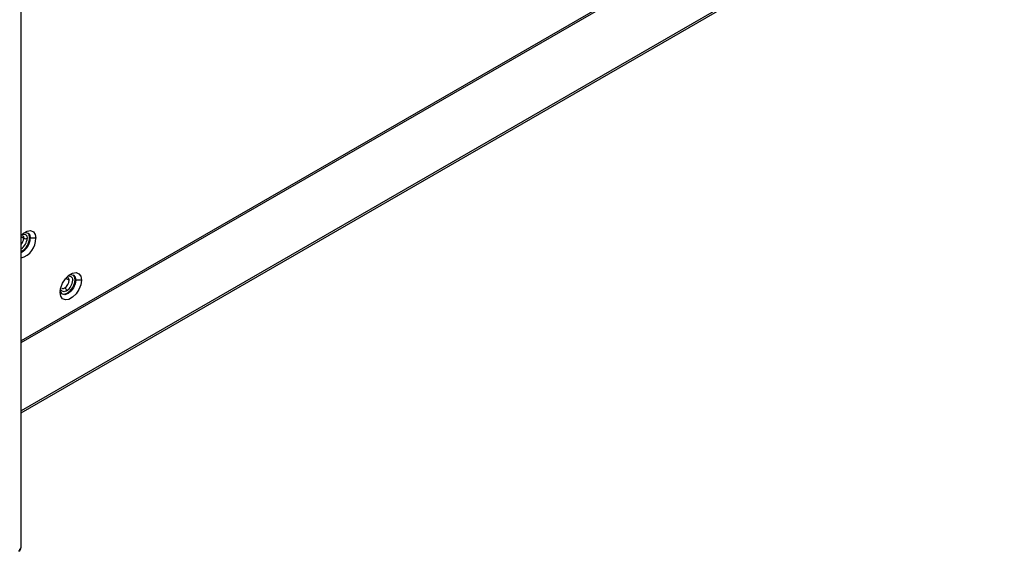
# Model space of a CAD drawing. Header units: millimetres. Extents: x 0 to 1118, y 0 to 864.
# Tile 179 of 254: x 969 to 1002, y 657 to 675. Entities that reach past the tile are written whole.
import ezdxf

# ---------------------------------------------------------------- set-up
doc = ezdxf.new("R2010")
doc.units = ezdxf.units.MM

msp = doc.modelspace()

# ---------------------------------------------------------------- linework, layer by layer
at = {"color": 7, "linetype": 'Continuous', "lineweight": 25}
for p, q in [((968.75, 656.989), (968.75, 738.071)), ((968.75, 661.543), (1002.023, 680.751)), ((968.75, 663.921), (997.611, 680.582)), ((969.06, 667.464), (969.037, 667.478)), ((969.249, 667.464), (969.06, 667.464)), ((970.603, 666.041), (970.58, 666.055)), ((970.792, 666.041), (970.603, 666.041))]:
    msp.add_line(p, q, dxfattribs=at)
at = {"color": 8, "linetype": 'Continuous', "lineweight": 25}
for p, q in [((1002.065, 680.842), (968.75, 661.61)), ((997.645, 680.659), (968.75, 663.978)), ((968.836, 667.457), (968.75, 667.507)), ((970.379, 666.034), (970.263, 666.101))]:
    msp.add_line(p, q, dxfattribs=at)
at = {"color": 7, "linetype": 'Continuous', "lineweight": 25, "flags": 128}
for points in [[(968.75, 667.558), (968.827, 667.629), (968.952, 667.701), (969.069, 667.72), (969.165, 667.682), (969.227, 667.593), (969.249, 667.464)], [(968.839, 667.638), (968.897, 667.652), (968.983, 667.636), (969.04, 667.569), (969.06, 667.464)], [(969.037, 667.478), (969.017, 667.583), (968.971, 667.642)], [(970.073, 665.626), (970.094, 665.78), (970.157, 665.941), (970.252, 666.089), (970.37, 666.206), (970.495, 666.278), (970.612, 666.297), (970.708, 666.259), (970.77, 666.17), (970.792, 666.041)], [(970.792, 666.041), (970.77, 665.886), (970.708, 665.726), (970.612, 665.578), (970.495, 665.461), (970.37, 665.389), (970.252, 665.37), (970.157, 665.408), (970.094, 665.496), (970.073, 665.626)], [(970.603, 666.041), (970.583, 665.912), (970.525, 665.78), (970.439, 665.664), (970.338, 665.582), (970.236, 665.546), (970.15, 665.563), (970.093, 665.629), (970.076, 665.687)], [(970.139, 665.571), (970.213, 665.56), (970.314, 665.595), (970.416, 665.677), (970.502, 665.793), (970.559, 665.926), (970.58, 666.055)], [(970.381, 666.215), (970.439, 666.229), (970.525, 666.213), (970.583, 666.146), (970.603, 666.041)], [(970.58, 666.055), (970.559, 666.16), (970.513, 666.219)]]:
    msp.add_lwpolyline(points, dxfattribs=at)
at = {"color": 8, "linetype": 'Continuous', "lineweight": 25, "flags": 128}
for points in [[(968.786, 667.594), (968.827, 667.604), (968.894, 667.591), (968.939, 667.539), (968.954, 667.457)], [(968.793, 667.553), (968.793, 667.552), (968.825, 667.516), (968.836, 667.457)], [(970.285, 666.127), (970.281, 666.121), (970.275, 666.116)], [(970.328, 666.171), (970.331, 666.172), (970.37, 666.181), (970.405, 666.179), (970.437, 666.168), (970.462, 666.146), (970.481, 666.116), (970.493, 666.078), (970.497, 666.034)], [(970.291, 665.677), (970.212, 665.649), (970.145, 665.662), (970.1, 665.714), (970.088, 665.754)]]:
    msp.add_lwpolyline(points, dxfattribs=at)
at = {"color": 7, "linetype": 'Continuous', "lineweight": 25}
for centre, radius, start, end in [((968.482, 667.493), 0.555, 298.8446, 358.4196), ((968.567, 667.45), 0.682, 285.5435, 1.1287), ((968.521, 667.471), 0.539, 295.0708, 359.2194), ((968.895, 667.571), 0.128, 242.6097, 297.3903), ((970.059, 666.049), 0.32, 302.6055, 357.3945), ((970.049, 666.055), 0.448, 302.6055, 357.3945), ((970.163, 665.671), 0.128, 2.6055, 57.3945), ((968.583, 656.989), 0.167, 299.9973, 0)]:
    msp.add_arc(centre, radius, start, end, dxfattribs=at)
at = {"color": 8, "linetype": 'Continuous', "lineweight": 25}
for centre, radius, start, end in [((968.506, 667.478), 0.449, 302.8916, 357.3771), ((968.512, 667.474), 0.325, 317.0725, 357.0938), ((970.277, 666.045), 0.103, 353.7012, 54.9867), ((970.171, 665.864), 0.105, 246.0465, 305.5867), ((968.666, 656.997), 0.0838, 294.3747, 354.3052), ((968.622, 656.91), 0.0799, 304.0564, 7.2558)]:
    msp.add_arc(centre, radius, start, end, dxfattribs=at)

doc.saveas('drawing.dxf')
